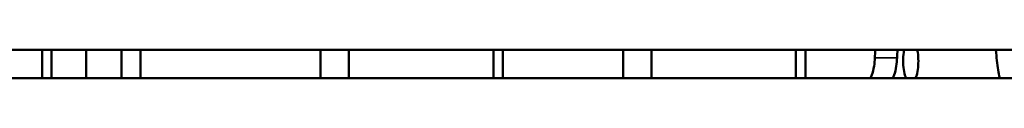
# Model space of a CAD drawing. Header units: millimetres. Extents: x -1106 to 8832, y -1538 to 1985.
# Tile 16 of 42: x 5278 to 5456, y 645 to 650. Entities that reach past the tile are written whole.
import ezdxf

# ---------------------------------------------------------------- set-up
doc = ezdxf.new("R2010")
doc.units = ezdxf.units.MM
doc.layers.add('Видимые тонкие (ГОСТ)', color=7, linetype='Continuous', lineweight=35)
doc.layers.add('Видимый контур (ГОСТ)', color=7, linetype='Continuous', lineweight=50)

msp = doc.modelspace()

# ---------------------------------------------------------------- linework, layer by layer
at = {"layer": 'Видимые тонкие (ГОСТ)'}
msp.add_line((5436.53, 648.72), (5432.52, 648.72), dxfattribs=at)
at = {"layer": 'Видимый контур (ГОСТ)'}
for p, q in [((5459.48, 650.14), (4981.01, 650.14)), ((5282.33, 650.14), (5282.33, 645.06)), ((5284.04, 645.06), (5284.04, 650.14)), ((5290.27, 645.06), (5290.27, 650.14)), ((5296.68, 650.14), (5296.68, 645.06)), ((5300.08, 645.06), (5300.08, 650.14)), ((5332.56, 650.14), (5332.56, 645.06)), ((5337.67, 645.06), (5337.67, 650.14)), ((5363.74, 650.14), (5363.74, 645.06)), ((5365.46, 645.06), (5365.46, 650.14)), ((5387.11, 650.14), (5387.11, 645.06)), ((5392.22, 645.06), (5392.22, 650.14)), ((5418.28, 650.14), (5418.28, 645.06)), ((5420, 645.06), (5420, 650.14)), ((5461.89, 645.06), (4865.89, 645.06))]:
    msp.add_line(p, q, dxfattribs=at)
for points in [[(5432.52, 648.72), (5432.53, 649.19), (5432.57, 649.67), (5432.62, 650.14)], [(5436.63, 650.14), (5436.58, 649.67), (5436.55, 649.19), (5436.53, 648.72)]]:
    msp.add_open_spline(points, degree=3, dxfattribs=at)
for points, knots in [([(5437.62, 648.14), (5437.62, 648.64), (5437.65, 649.17), (5437.75, 649.83), (5437.78, 649.99), (5437.81, 650.14)], [0, 0, 0, 0, 0.1505758, 0.1505758, 0.2004473, 0.2004473, 0.2004473, 0.2004473]), ([(5440.2, 650.14), (5440.22, 649.99), (5440.25, 649.83), (5440.34, 649.17), (5440.37, 648.64), (5440.37, 647.63), (5440.34, 647.1), (5440.21, 646.12), (5440.1, 645.67), (5439.96, 645.23), (5439.92, 645.14), (5439.89, 645.06)], [1.0140927, 1.0140927, 1.0140927, 1.0140927, 1.0638907, 1.0638907, 1.2144371, 1.2144371, 1.3649834, 1.3649834, 1.5155298, 1.5155298, 1.5538774, 1.5538774, 1.5538774, 1.5538774]), ([(5455.05, 645.06), (5455.04, 645.1), (5455.03, 645.15), (5454.85, 645.92), (5454.68, 647), (5454.47, 648.81), (5454.41, 649.45), (5454.35, 650.14)], [-1.6209083, -1.6209083, -1.6209083, -1.6209083, -1.5835158, -1.5835158, -1.0544543, -1.0544543, -0.8130447, -0.8130447, -0.8130447, -0.8130447]), ([(5431.73, 645.06), (5431.82, 645.23), (5431.91, 645.42), (5432.15, 646.06), (5432.29, 646.62), (5432.46, 647.71), (5432.5, 648.22), (5432.52, 648.72)], [1.0628252, 1.0628252, 1.0628252, 1.0628252, 1.1486653, 1.1486653, 1.3367537, 1.3367537, 1.483669, 1.483669, 1.483669, 1.483669]), ([(5436.53, 648.72), (5436.52, 648.22), (5436.47, 647.71), (5436.31, 646.62), (5436.17, 646.06), (5435.93, 645.42), (5435.84, 645.23), (5435.75, 645.06)], [1.5655044, 1.5655044, 1.5655044, 1.5655044, 1.7124271, 1.7124271, 1.9005225, 1.9005225, 1.9862747, 1.9862747, 1.9862747, 1.9862747]), ([(5438.13, 645.06), (5438.1, 645.14), (5438.06, 645.23), (5437.91, 645.67), (5437.8, 646.12), (5437.65, 647.1), (5437.62, 647.63), (5437.62, 648.14)], [2.0891219, 2.0891219, 2.0891219, 2.0891219, 2.1277225, 2.1277225, 2.2782984, 2.2782984, 2.4288742, 2.4288742, 2.4288742, 2.4288742])]:
    msp.add_open_spline(points, degree=3, knots=knots, dxfattribs=at)

doc.saveas('drawing.dxf')
